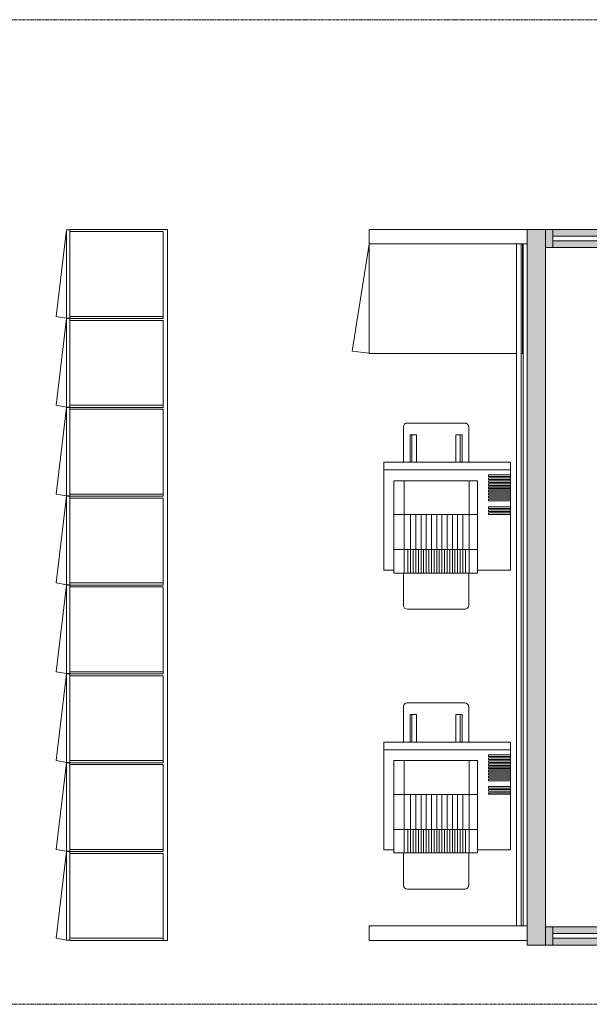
# Model space of a CAD drawing. Header units: millimetres. Extents: x -3388 to 301539, y -5590 to 54660.
# Tile 96 of 216: x 46416 to 49540, y 19800 to 25200. Entities that reach past the tile are written whole.
import ezdxf

# ---------------------------------------------------------------- set-up
doc = ezdxf.new("R2010")
doc.units = ezdxf.units.MM
doc.linetypes.add('stramienlijn', pattern=[21, 12, -3, 3, -3])
for name, color, linetype, lineweight in [('A-GLAZ-CURT', 52, 'Continuous', 9), ('A-GLAZ-CWMG', 51, 'Continuous', 9), ('A-WALL', 113, 'Continuous', 9), ('A-WALL-PATT', 111, 'Continuous', 18), ('I-FURN', 30, 'Continuous', 13), ('Q-CASE', 31, 'Continuous', 9), ('S-GRID', 1, 'Continuous', 9)]:
    doc.layers.add(name, color=color, linetype=linetype, lineweight=lineweight)

# ---------------------------------------------------------------- blocks, each defined once
blk = doc.blocks.new('72_FU_FLB_AV_oth_lockers enkele rij_zonder rand - 1060x3900x2041-2556869-4e verdieping - bouwdeel 3_ 4_ 5')
at = {"layer": 'Q-CASE', "color": 8}
for p, q in [((-1905.3, -494), (1994.7, -494)), ((-1905.3, -1030), (-1905.3, -494)), ((1994.7, -494), (1994.7, -1030)), ((1994.7, -1030), (-1905.3, -1030))]:
    blk.add_line(p, q, dxfattribs=at)
blk = doc.blocks.new('72_FU_FLB_AV_oth_repro 3900mm laag - 800x3900x2041-2642075-4e verdieping - bouwdeel 3_ 4_ 5')
at = {"layer": 'I-FURN', "color": 8, "lineweight": 9}
for p, q in [((-628.7, -75), (-628.7, -770.4)), ((-36.7, -75), (-628.7, -75)), ((-585.7, -75), (-585.7, -770.4)), ((-559.2, -75), (-559.2, -196.4)), ((-550.1, -196.4), (-550.1, -75)), ((-542.6, -75), (-542.6, -196.4)), ((-533.5, -196.4), (-533.5, -75)), ((-526, -75), (-526, -196.4)), ((-516.9, -196.4), (-516.9, -75)), ((-509.5, -75), (-509.5, -196.4)), ((-500.3, -196.4), (-500.3, -75)), ((-492.9, -75), (-492.9, -196.4)), ((-491.3, -75), (-491.3, -196.4)), ((-483.8, -196.4), (-483.8, -75)), ((-482.2, -196.4), (-482.2, -75)), ((-474.7, -75), (-474.7, -196.4)), ((-465.6, -196.4), (-465.6, -75)), ((-458.1, -75), (-458.1, -196.4)), ((-449, -196.4), (-449, -75)), ((-441.6, -75), (-441.6, -196.4)), ((-432.4, -196.4), (-432.4, -75)), ((-425, -75), (-425, -196.4)), ((-415.9, -196.4), (-415.9, -75)), ((-384.1, -75), (-384.1, -196.4)), ((-375, -196.4), (-375, -75)), ((-367.5, -75), (-367.5, -196.4)), ((-358.4, -196.4), (-358.4, -75)), ((-351, -75), (-351, -196.4)), ((-341.9, -196.4), (-341.9, -75)), ((-36.7, -256.4), (-36.7, -75)), ((906.3, -75), (906.3, -770.4)), ((1498.3, -75), (906.3, -75)), ((949.3, -75), (949.3, -770.4)), ((975.8, -75), (975.8, -196.4)), ((984.9, -196.4), (984.9, -75)), ((992.4, -75), (992.4, -196.4)), ((1001.5, -196.4), (1001.5, -75)), ((1009, -75), (1009, -196.4)), ((1018.1, -196.4), (1018.1, -75)), ((1025.5, -75), (1025.5, -196.4)), ((1034.7, -196.4), (1034.7, -75)), ((1042.1, -75), (1042.1, -196.4)), ((1043.7, -75), (1043.7, -196.4)), ((1051.2, -196.4), (1051.2, -75)), ((1052.8, -196.4), (1052.8, -75)), ((1060.3, -75), (1060.3, -196.4)), ((1069.4, -196.4), (1069.4, -75)), ((1076.9, -75), (1076.9, -196.4)), ((1086, -196.4), (1086, -75)), ((1093.4, -75), (1093.4, -196.4)), ((1102.6, -196.4), (1102.6, -75)), ((1110, -75), (1110, -196.4)), ((1119.1, -196.4), (1119.1, -75)), ((1150.9, -75), (1150.9, -196.4)), ((1160, -196.4), (1160, -75)), ((1167.5, -75), (1167.5, -196.4)), ((1176.6, -196.4), (1176.6, -75)), ((1184, -75), (1184, -196.4)), ((1193.1, -196.4), (1193.1, -75)), ((1498.3, -256.4), (1498.3, -75)), ((-559.2, -196.4), (-550.1, -196.4)), ((-542.6, -196.4), (-533.5, -196.4)), ((-526, -196.4), (-516.9, -196.4)), ((-509.5, -196.4), (-500.3, -196.4)), ((-492.9, -196.4), (-483.8, -196.4)), ((-491.3, -196.4), (-482.2, -196.4)), ((-474.7, -196.4), (-465.6, -196.4)), ((-458.1, -196.4), (-449, -196.4)), ((-441.6, -196.4), (-432.4, -196.4)), ((-425, -196.4), (-415.9, -196.4)), ((-384.1, -196.4), (-375, -196.4)), ((-367.5, -196.4), (-358.4, -196.4)), ((-351, -196.4), (-341.9, -196.4)), ((975.8, -196.4), (984.9, -196.4)), ((992.4, -196.4), (1001.5, -196.4)), ((1009, -196.4), (1018.1, -196.4)), ((1025.5, -196.4), (1034.7, -196.4)), ((1042.1, -196.4), (1051.2, -196.4)), ((1043.7, -196.4), (1052.8, -196.4)), ((1060.3, -196.4), (1069.4, -196.4)), ((1076.9, -196.4), (1086, -196.4)), ((1093.4, -196.4), (1102.6, -196.4)), ((1110, -196.4), (1119.1, -196.4)), ((1150.9, -196.4), (1160, -196.4)), ((1167.5, -196.4), (1176.6, -196.4)), ((1184, -196.4), (1193.1, -196.4)), ((-526.9, -256.4), (-20.7, -256.4)), ((-526.9, -715.9), (-526.9, -256.4)), ((-341.5, -256.4), (-341.5, -715.9)), ((-149.5, -715.9), (-149.5, -256.4)), ((-20.7, -256.4), (-20.7, -715.9)), ((1008.1, -256.4), (1514.3, -256.4)), ((1008.1, -715.9), (1008.1, -256.4)), ((1193.5, -256.4), (1193.5, -715.9)), ((1385.5, -715.9), (1385.5, -256.4)), ((1514.3, -256.4), (1514.3, -715.9)), ((-628.7, -305.1), (-821.9, -305.1)), ((-628.7, -662.9), (-628.7, -305.1)), ((-526.9, -301.7), (-20.7, -301.7)), ((-20.7, -323.2), (-149.5, -323.2)), ((-20.7, -305.1), (156.6, -305.1)), ((906.3, -305.1), (713.1, -305.1)), ((906.3, -662.9), (906.3, -305.1)), ((1008.1, -301.7), (1514.3, -301.7)), ((1514.3, -323.2), (1385.5, -323.2)), ((1514.3, -305.1), (1691.6, -305.1)), ((-843.4, -326.5), (-843.4, -641.4)), ((-778.8, -341.7), (-778.8, -375.9)), ((-628.7, -341.7), (-778.8, -341.7)), ((-628.7, -351.8), (-778.8, -351.8)), ((-778.8, -375.9), (-628.7, -375.9)), ((-149.5, -337.5), (-341.5, -337.5)), ((-149.5, -366.1), (-341.5, -366.1)), ((-20.7, -337.5), (-149.5, -337.5)), ((-20.7, -351.8), (-149.5, -351.8)), ((-20.7, -366.1), (-149.5, -366.1)), ((178, -326.5), (178, -641.4)), ((691.6, -326.5), (691.6, -641.4)), ((756.2, -341.7), (756.2, -375.9)), ((906.3, -341.7), (756.2, -341.7)), ((906.3, -351.8), (756.2, -351.8)), ((756.2, -375.9), (906.3, -375.9)), ((1385.5, -337.5), (1193.5, -337.5)), ((1385.5, -366.1), (1193.5, -366.1)), ((1514.3, -337.5), (1385.5, -337.5)), ((1514.3, -351.8), (1385.5, -351.8)), ((1514.3, -366.1), (1385.5, -366.1)), ((1713, -326.5), (1713, -641.4)), ((-149.5, -394.7), (-341.5, -394.7)), ((-149.5, -423.3), (-341.5, -423.3)), ((-20.7, -380.4), (-149.5, -380.4)), ((-20.7, -394.7), (-149.5, -394.7)), ((-20.7, -409), (-149.5, -409)), ((-20.7, -423.3), (-149.5, -423.3)), ((1385.5, -394.7), (1193.5, -394.7)), ((1385.5, -423.3), (1193.5, -423.3)), ((1514.3, -380.4), (1385.5, -380.4)), ((1514.3, -394.7), (1385.5, -394.7)), ((1514.3, -409), (1385.5, -409)), ((1514.3, -423.3), (1385.5, -423.3)), ((-149.5, -452), (-341.5, -452)), ((-149.5, -480.6), (-341.5, -480.6)), ((-20.7, -437.7), (-149.5, -437.7)), ((-20.7, -452), (-149.5, -452)), ((-20.7, -466.3), (-149.5, -466.3)), ((-20.7, -480.6), (-149.5, -480.6)), ((1385.5, -452), (1193.5, -452)), ((1385.5, -480.6), (1193.5, -480.6)), ((1514.3, -437.7), (1385.5, -437.7)), ((1514.3, -452), (1385.5, -452)), ((1514.3, -466.3), (1385.5, -466.3)), ((1514.3, -480.6), (1385.5, -480.6)), ((-149.5, -509.2), (-341.5, -509.2)), ((-149.5, -537.8), (-341.5, -537.8)), ((-20.7, -494.9), (-149.5, -494.9)), ((-20.7, -509.2), (-149.5, -509.2)), ((-20.7, -523.5), (-149.5, -523.5)), ((-20.7, -537.8), (-149.5, -537.8)), ((1385.5, -509.2), (1193.5, -509.2)), ((1385.5, -537.8), (1193.5, -537.8)), ((1514.3, -494.9), (1385.5, -494.9)), ((1514.3, -509.2), (1385.5, -509.2)), ((1514.3, -523.5), (1385.5, -523.5)), ((1514.3, -537.8), (1385.5, -537.8)), ((-778.8, -592.1), (-628.7, -592.1)), ((-778.8, -626.3), (-778.8, -592.1)), ((-149.5, -566.5), (-341.5, -566.5)), ((-20.7, -552.2), (-149.5, -552.2)), ((-20.7, -566.5), (-149.5, -566.5)), ((-20.7, -580.8), (-149.5, -580.8)), ((756.2, -592.1), (906.3, -592.1)), ((756.2, -626.3), (756.2, -592.1)), ((1385.5, -566.5), (1193.5, -566.5)), ((1514.3, -552.2), (1385.5, -552.2)), ((1514.3, -566.5), (1385.5, -566.5)), ((1514.3, -580.8), (1385.5, -580.8)), ((-628.7, -616.2), (-778.8, -616.2)), ((-628.7, -626.3), (-778.8, -626.3)), ((-149.5, -595.1), (-341.5, -595.1)), ((-149.5, -623.7), (-341.5, -623.7)), ((-20.7, -595.1), (-149.5, -595.1)), ((-20.7, -609.4), (-149.5, -609.4)), ((-20.7, -623.7), (-149.5, -623.7)), ((-20.7, -638), (-149.5, -638)), ((906.3, -616.2), (756.2, -616.2)), ((906.3, -626.3), (756.2, -626.3)), ((1385.5, -595.1), (1193.5, -595.1)), ((1385.5, -623.7), (1193.5, -623.7)), ((1514.3, -595.1), (1385.5, -595.1)), ((1514.3, -609.4), (1385.5, -609.4)), ((1514.3, -623.7), (1385.5, -623.7)), ((1514.3, -638), (1385.5, -638)), ((-821.9, -662.9), (-628.7, -662.9)), ((-20.7, -659.5), (-526.9, -659.5)), ((156.6, -662.9), (-20.7, -662.9)), ((713.1, -662.9), (906.3, -662.9)), ((1514.3, -659.5), (1008.1, -659.5)), ((1691.6, -662.9), (1514.3, -662.9)), ((-20.7, -715.9), (-526.9, -715.9)), ((-36.7, -770.4), (-36.7, -715.9)), ((1514.3, -715.9), (1008.1, -715.9)), ((1498.3, -770.4), (1498.3, -715.9)), ((-628.7, -770.4), (-36.7, -770.4)), ((906.3, -770.4), (1498.3, -770.4))]:
    blk.add_line(p, q, dxfattribs=at)
for centre, start, end in [((-821.9, -326.5), 90, 180), ((156.6, -326.5), 360, 90), ((713.1, -326.5), 90, 180), ((1691.6, -326.5), 360, 90), ((-821.9, -641.4), 180, 270), ((156.6, -641.4), 270, 0), ((713.1, -641.4), 180, 270), ((1691.6, -641.4), 270, 0)]:
    blk.add_arc(centre, 21.5, start, end, dxfattribs=at)
at = {"layer": 'Q-CASE', "color": 8}
for p, q in [((-1825.3, 15), (-1905.3, 15)), ((-1905.3, 15), (-1905.3, -850)), ((1914.7, 15), (-1825.3, 15)), ((-1825.3, 15), (-1825.3, -7)), ((-1825.3, -17), (-1825.3, 15)), ((1914.7, -7), (1914.7, 15)), ((1994.7, 15), (1914.7, 15)), ((1914.7, 15), (1914.7, -17)), ((1994.7, -850), (1994.7, 15)), ((-1825.3, -7), (1914.7, -7)), ((-1225.3, -10), (-1825.3, -10)), ((-1825.3, -850), (-1825.3, -42)), ((-1225.3, -17), (-1225.3, -10)), ((-1225.3, -850), (-1225.3, -42)), ((1914.7, -42), (1914.7, -850)), ((-1905.3, -850), (-1825.3, -850)), ((-1825.3, -850), (-1225.3, -850)), ((1914.7, -850), (1994.7, -850))]:
    blk.add_line(p, q, dxfattribs=at)
blk = doc.blocks.new('79_CASE_oth_kast_front1 - draaideur 1-21811017-4e verdieping - bouwdeel 3_ 4_ 5')
at = {"layer": 'Q-CASE', "color": 8}
for p, q in [((-298, -9), (288.2, -102.5)), ((288.2, -102.5), (298, -9))]:
    blk.add_line(p, q, dxfattribs=at)
blk = doc.blocks.new('76_oth_locker met postvak - 474x487_5x500-V298-4e verdieping - bouwdeel 3_ 4_ 5')
at = {"layer": 'Q-CASE', "color": 8}
for p, q in [((-232.6, -247), (-232.6, 265)), ((232.6, 265), (-232.6, 265)), ((232.6, 265), (232.6, -247)), ((244.6, 265), (232.6, 265)), ((232.6, 265), (232.6, -247)), ((244.6, -247), (244.6, 265)), ((-242.6, -247), (-242.6, -265)), ((-242.6, -265), (232.6, -322.1)), ((242.6, -265), (-242.6, -265)), ((-232.6, -247), (232.6, -247)), ((232.6, -247), (244.6, -247)), ((232.6, -322.1), (242.6, -265)), ((242.6, -265), (242.6, -247))]:
    blk.add_line(p, q, dxfattribs=at)
blk = doc.blocks.new('72_CASE_UN_SH_oth_viltpanelen - 25 mm dik-23094723-4e verdieping - bouwdeel 3_ 4_ 5')
at = {"layer": 'Q-CASE', "color": 8}
for p, q in [((-1825.3, 0), (-1825.3, 25)), ((1914.7, 25), (-1825.3, 25)), ((-1825.3, 0), (1914.7, 0)), ((1914.7, 25), (1914.7, 0))]:
    blk.add_line(p, q, dxfattribs=at)
blk = doc.blocks.new('Stadhuis Zoetermeer_OTH_interieur_rvt-1-4e verdieping - bouwdeel 3_ 4_ 5')
at = {"color": 8, "lineweight": 9}
for name, p, rotation in [('76_oth_locker met postvak - 474x487_5x500-V298-4e verdieping - bouwdeel 3_ 4_ 5', (46938, 23805.4), 270.0000000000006), ('72_FU_FLB_AV_oth_lockers enkele rij_zonder rand - 1060x3900x2041-2556869-4e verdieping - bouwdeel 3_ 4_ 5', (47721, 22144.7), 270.0000000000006), ('72_FU_FLB_AV_oth_repro 3900mm laag - 800x3900x2041-2642075-4e verdieping - bouwdeel 3_ 4_ 5', (49183.5, 22144.7), 269.9999999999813), ('79_CASE_oth_kast_front1 - draaideur 1-21811017-4e verdieping - bouwdeel 3_ 4_ 5', (48342.5, 23670), 269.9999999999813), ('72_CASE_UN_SH_oth_viltpanelen - 25 mm dik-23094723-4e verdieping - bouwdeel 3_ 4_ 5', (49166.5, 22055.3), 89.99999999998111), ('76_oth_locker met postvak - 474x487_5x500-V298-4e verdieping - bouwdeel 3_ 4_ 5', (46938, 23318.2), 270.0000000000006), ('76_oth_locker met postvak - 474x487_5x500-V298-4e verdieping - bouwdeel 3_ 4_ 5', (46938, 22831), 270.0000000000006), ('76_oth_locker met postvak - 474x487_5x500-V298-4e verdieping - bouwdeel 3_ 4_ 5', (46938, 22343.8), 270.0000000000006), ('76_oth_locker met postvak - 474x487_5x500-V298-4e verdieping - bouwdeel 3_ 4_ 5', (46938, 21856.6), 270.0000000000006), ('76_oth_locker met postvak - 474x487_5x500-V298-4e verdieping - bouwdeel 3_ 4_ 5', (46938, 21369.4), 270.0000000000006), ('76_oth_locker met postvak - 474x487_5x500-V298-4e verdieping - bouwdeel 3_ 4_ 5', (46938, 20882.2), 270.0000000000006), ('76_oth_locker met postvak - 474x487_5x500-V298-4e verdieping - bouwdeel 3_ 4_ 5', (46938, 20395), 270.0000000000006)]:
    blk.add_blockref(name, p, dxfattribs=dict(at, rotation=rotation))
blk = doc.blocks.new('System Panel - Glazed-2615022-4e verdieping - bouwdeel 3_ 4_ 5')
at = {"layer": 'A-GLAZ-CURT', "lineweight": 13}
for p, q in [((2152.5, 12.5), (-2152.5, 12.5)), ((-2152.5, 12.5), (-2152.5, -12.5)), ((2152.5, -12.5), (2152.5, 12.5)), ((-2152.5, -12.5), (2152.5, -12.5))]:
    blk.add_line(p, q, dxfattribs=at)
blk = doc.blocks.new('Rectangular Mullion - 100x40 alu-2615021-4e verdieping - bouwdeel 3_ 4_ 5')
at = {"layer": 'A-GLAZ-CWMG'}
h = blk.add_hatch(color=256, dxfattribs=at)
h.paths.add_polyline_path([(49340, 20125), (53645, 20125), (53645, 20162.5), (49340, 20162.5)], flags=0)
h.paths.add_polyline_path([(53389.4, 20187.5), (53645, 20187.5), (53645, 20225), (49340, 20225), (49340, 20187.5), (52335.8, 20187.5)], flags=0)
for p, q in [((53585, 20225), (49340, 20225)), ((53645, 20125), (49340, 20125))]:
    blk.add_line(p, q, dxfattribs=at)
blk = doc.blocks.new('Rectangular Mullion - 100x40 alu-V2-4e verdieping - bouwdeel 3_ 4_ 5')
at = {"layer": 'A-GLAZ-CWMG'}
blk.add_hatch(color=256, dxfattribs=at).paths.add_polyline_path([(0, 50), (-40, 50), (-40, -50), (0, -50)], flags=0)
at = {"layer": 'A-GLAZ-CWMG', "lineweight": 18}
for p, q in [((0, 50), (-40, 50)), ((-40, 50), (-40, -50)), ((0, -50), (0, 50)), ((-40, -50), (0, -50))]:
    blk.add_line(p, q, dxfattribs=at)
blk = doc.blocks.new('System Panel - Glazed-2615025-4e verdieping - bouwdeel 3_ 4_ 5')
at = {"layer": 'A-GLAZ-CURT', "lineweight": 13}
for p, q in [((122.5, 12.5), (-122.5, 12.5)), ((-122.5, 12.5), (-122.5, -12.5)), ((-122.5, -12.5), (122.5, -12.5))]:
    blk.add_line(p, q, dxfattribs=at)
blk = doc.blocks.new('Rectangular Mullion - 100x40 alu-2615023-4e verdieping - bouwdeel 3_ 4_ 5')
at = {"layer": 'A-GLAZ-CWMG'}
h = blk.add_hatch(color=256, dxfattribs=at)
h.paths.add_polyline_path([(49340, 23950), (49585, 23950), (49585, 23987.5), (49340, 23987.5)], flags=0)
h.paths.add_polyline_path([(49585, 24012.5), (49585, 24050), (49340, 24050), (49340, 24012.5)], flags=0)
for p, q in [((49585, 24050), (49340, 24050)), ((49585, 23950), (49340, 23950))]:
    blk.add_line(p, q, dxfattribs=at)

msp = doc.modelspace()

# ---------------------------------------------------------------- hatches: boundary and pattern name
at = {"layer": 'A-WALL-PATT', "lineweight": 9}
msp.add_hatch(color=256, dxfattribs=at).paths.add_polyline_path([(49200, 20125), (49300, 20125), (49300, 24050), (49200, 24050), (49200, 20824.8024)], flags=0)

# ---------------------------------------------------------------- linework, layer by layer
at = {"layer": 'A-WALL', "lineweight": 18}
for p, q in [((49200, 24050), (49200, 20125)), ((49300, 24050), (49200, 24050)), ((49300, 20125), (49300, 24050)), ((49200, 20125), (49300, 20125))]:
    msp.add_line(p, q, dxfattribs=at)
at = {"layer": 'S-GRID', "linetype": 'stramienlijn'}
for p, q in [((130950, 25200), (-2788.087, 25200)), ((130950, 19800), (-2788.087, 19800))]:
    msp.add_line(p, q, dxfattribs=at)

# ---------------------------------------------------------------- block references
at = {"lineweight": 5}
msp.add_blockref('Stadhuis Zoetermeer_OTH_interieur_rvt-1-4e verdieping - bouwdeel 3_ 4_ 5', (0, 0), dxfattribs=at)
at = {"layer": 'A-GLAZ-CURT'}
for name, p in [('System Panel - Glazed-2615025-4e verdieping - bouwdeel 3_ 4_ 5', (49462.5, 24000)), ('System Panel - Glazed-2615022-4e verdieping - bouwdeel 3_ 4_ 5', (51492.5, 20175))]:
    msp.add_blockref(name, p, dxfattribs=at)
at = {"layer": 'A-GLAZ-CWMG', "rotation": 180}
for p in [(49300, 24000), (49300, 20175)]:
    msp.add_blockref('Rectangular Mullion - 100x40 alu-V2-4e verdieping - bouwdeel 3_ 4_ 5', p, dxfattribs=at)
at = {"layer": 'A-GLAZ-CWMG'}
for name in ['Rectangular Mullion - 100x40 alu-2615023-4e verdieping - bouwdeel 3_ 4_ 5', 'Rectangular Mullion - 100x40 alu-2615021-4e verdieping - bouwdeel 3_ 4_ 5']:
    msp.add_blockref(name, (0, 0), dxfattribs=at)

doc.saveas('drawing.dxf')
